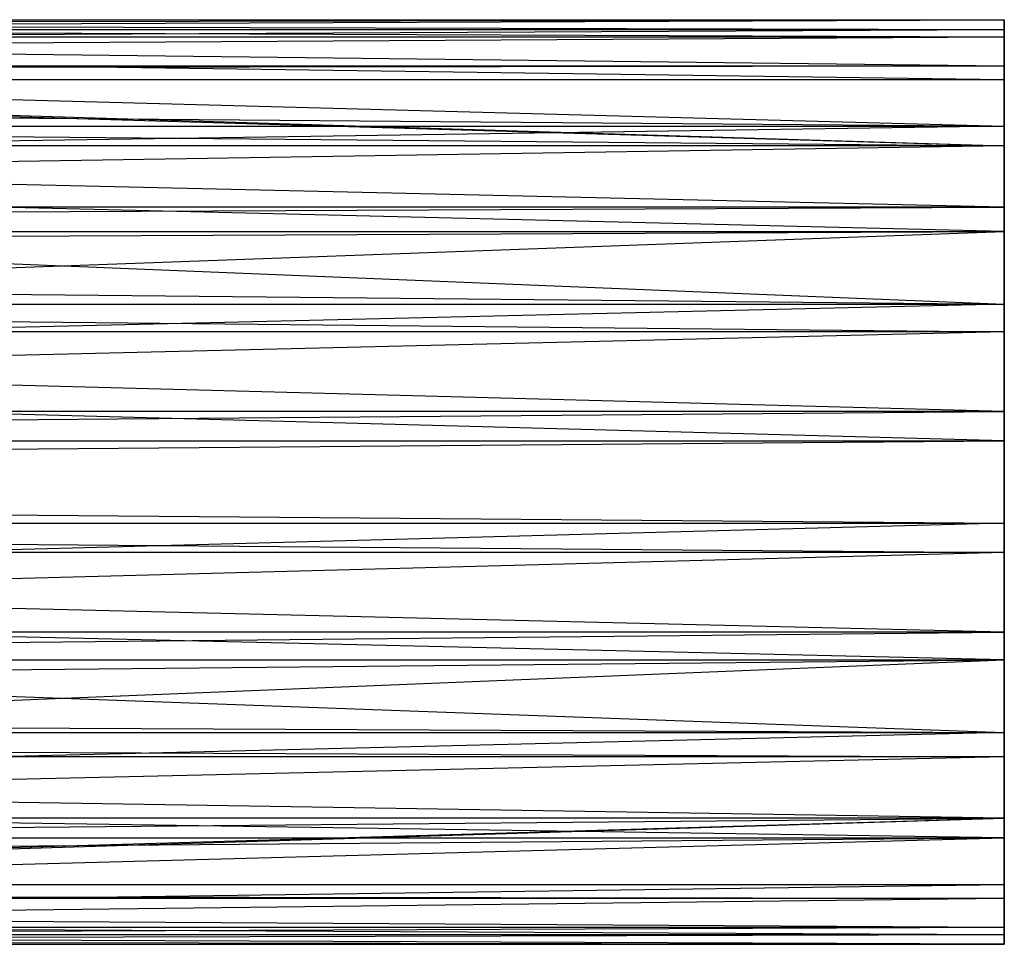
# Model space of a CAD drawing. Extents: x 0.1 to 26.5, y -19.1 to 0.
# Tile 42 of 256: x 8.876 to 9.302, y -1.19 to -0.79. Entities that reach past the tile are written whole.
import ezdxf

# ---------------------------------------------------------------- set-up
doc = ezdxf.new("R2010")
doc.units = 0
doc.header["$LTSCALE"] = 2.54
doc.layers.get('0').update_dxf_attribs({"linetype": 'CONTINUOUS'})

# ---------------------------------------------------------------- blocks, each defined once
blk = doc.blocks.new('7777_STL')
at = {"color": 0}
for p, q in [((8.37157, -0.79201, 17.92334), (9.30157, -0.79033, 17.95633)), ((8.37157, -0.79033, 17.95633), (9.30157, -0.79033, 17.95633)), ((8.37157, -0.79201, 17.92334), (9.30157, -0.79033, 17.95633)), ((8.37157, -0.79033, 17.95633), (9.30157, -0.79033, 17.95633)), ((8.37157, -0.79411, 17.98915), (9.30157, -0.79033, 17.95633)), ((8.37157, -0.79411, 17.98915), (9.30157, -0.79033, 17.95633)), ((8.37157, -0.79201, 17.92334), (9.30157, -0.79461, 17.90831)), ((8.37157, -0.79201, 17.92334), (9.30157, -0.79461, 17.90831)), ((9.30157, -0.79461, 17.90831), (9.30157, -0.79033, 17.95633)), ((9.30157, -0.79033, 17.95633), (9.30157, -0.79767, 18.00399)), ((9.30157, -0.79461, 17.90831), (9.30157, -0.79033, 17.95633)), ((9.30157, -0.79033, 17.95633), (9.30157, -0.79767, 18.00399)), ((8.37157, -0.79411, 17.98915), (9.30157, -0.79767, 18.00399)), ((8.37157, -0.79411, 17.98915), (9.30157, -0.79767, 18.00399)), ((8.37157, -0.79909, 17.89108), (9.30157, -0.79461, 17.90831)), ((8.37157, -0.79461, 17.90831), (9.30157, -0.79461, 17.90831)), ((8.37157, -0.79909, 17.89108), (9.30157, -0.79461, 17.90831)), ((8.37157, -0.79461, 17.90831), (9.30157, -0.79461, 17.90831)), ((9.30157, -0.81026, 17.86271), (9.30157, -0.79461, 17.90831)), ((9.30157, -0.81026, 17.86271), (9.30157, -0.79461, 17.90831)), ((8.37157, -0.79767, 18.00399), (9.30157, -0.79767, 18.00399)), ((8.37157, -0.79767, 18.00399), (9.30157, -0.79767, 18.00399)), ((8.37157, -0.80323, 18.0209), (9.30157, -0.79767, 18.00399)), ((8.37157, -0.80323, 18.0209), (9.30157, -0.79767, 18.00399)), ((8.37157, -0.79909, 17.89108), (9.30157, -0.81026, 17.86271)), ((8.37157, -0.79909, 17.89108), (9.30157, -0.81026, 17.86271)), ((9.30157, -0.79767, 18.00399), (9.30157, -0.81619, 18.0485)), ((9.30157, -0.79767, 18.00399), (9.30157, -0.81619, 18.0485)), ((8.37157, -0.80323, 18.0209), (9.30157, -0.81619, 18.0485)), ((8.37157, -0.80323, 18.0209), (9.30157, -0.81619, 18.0485)), ((8.37157, -0.81139, 17.86042), (9.30157, -0.81026, 17.86271)), ((8.37157, -0.81026, 17.86271), (9.30157, -0.81026, 17.86271)), ((8.37157, -0.81139, 17.86042), (9.30157, -0.81026, 17.86271)), ((8.37157, -0.81026, 17.86271), (9.30157, -0.81026, 17.86271)), ((8.37157, -0.81139, 17.86042), (9.30157, -0.83637, 17.82217)), ((8.37157, -0.81139, 17.86042), (9.30157, -0.83637, 17.82217)), ((9.30157, -0.83637, 17.82217), (9.30157, -0.81026, 17.86271)), ((9.30157, -0.83637, 17.82217), (9.30157, -0.81026, 17.86271)), ((8.37157, -0.81619, 18.0485), (9.30157, -0.81619, 18.0485)), ((8.37157, -0.81619, 18.0485), (9.30157, -0.81619, 18.0485)), ((8.37157, -0.81619, 18.0485), (9.30157, -0.84483, 18.08729)), ((8.37157, -0.81619, 18.0485), (9.30157, -0.84483, 18.08729)), ((8.37157, -0.81746, 18.05071), (9.30157, -0.84483, 18.08729)), ((8.37157, -0.81746, 18.05071), (9.30157, -0.84483, 18.08729)), ((9.30157, -0.81619, 18.0485), (9.30157, -0.84483, 18.08729)), ((9.30157, -0.81619, 18.0485), (9.30157, -0.84483, 18.08729)), ((8.37157, -0.82856, 17.83221), (9.30157, -0.83637, 17.82217)), ((8.37157, -0.82856, 17.83221), (9.30157, -0.83637, 17.82217)), ((8.37157, -0.83637, 17.82217), (9.30157, -0.83637, 17.82217)), ((9.30157, -0.83637, 17.82217), (8.37157, -0.85015, 17.80721)), ((9.30157, -0.83637, 17.82217), (8.37157, -0.85015, 17.80721)), ((8.37157, -0.83637, 17.82217), (9.30157, -0.83637, 17.82217)), ((8.37157, -0.8364, 18.07777), (9.30157, -0.84483, 18.08729)), ((8.37157, -0.8364, 18.07777), (9.30157, -0.84483, 18.08729)), ((9.30157, -0.87142, 17.78907), (9.30157, -0.83637, 17.82217)), ((9.30157, -0.87142, 17.78907), (9.30157, -0.83637, 17.82217)), ((9.30157, -0.84483, 18.08729), (8.37157, -0.85954, 18.10134)), ((9.30157, -0.84483, 18.08729), (8.37157, -0.85954, 18.10134)), ((9.30157, -0.84483, 18.08729), (8.37157, -0.84483, 18.08729)), ((9.30157, -0.84483, 18.08729), (8.37157, -0.84483, 18.08729)), ((9.30157, -0.84483, 18.08729), (9.30157, -0.88193, 18.11809)), ((9.30157, -0.84483, 18.08729), (9.30157, -0.88193, 18.11809)), ((9.30157, -0.87142, 17.78907), (8.37157, -0.85015, 17.80721)), ((9.30157, -0.87142, 17.78907), (8.37157, -0.85015, 17.80721)), ((9.30157, -0.88193, 18.11809), (8.37157, -0.85954, 18.10134)), ((9.30157, -0.88193, 18.11809), (8.37157, -0.85954, 18.10134)), ((8.37157, -0.87555, 17.78609), (9.30157, -0.87142, 17.78907)), ((9.30157, -0.87142, 17.78907), (8.37157, -0.87142, 17.78907)), ((9.30157, -0.87142, 17.78907), (8.37157, -0.87142, 17.78907)), ((8.37157, -0.87555, 17.78609), (9.30157, -0.87142, 17.78907)), ((9.30157, -0.91338, 17.76531), (9.30157, -0.87142, 17.78907)), ((9.30157, -0.91338, 17.76531), (9.30157, -0.87142, 17.78907)), ((8.37157, -0.87555, 17.78609), (9.30157, -0.91338, 17.76531)), ((8.37157, -0.87555, 17.78609), (9.30157, -0.91338, 17.76531)), ((8.37157, -0.88193, 18.11809), (9.30157, -0.88193, 18.11809)), ((8.37157, -0.88624, 18.12079), (9.30157, -0.88193, 18.11809)), ((8.37157, -0.88193, 18.11809), (9.30157, -0.88193, 18.11809)), ((8.37157, -0.88624, 18.12079), (9.30157, -0.88193, 18.11809)), ((8.37157, -0.91577, 18.13558), (9.30157, -0.88193, 18.11809)), ((8.37157, -0.91577, 18.13558), (9.30157, -0.88193, 18.11809)), ((9.30157, -0.88193, 18.11809), (9.30157, -0.92531, 18.13912)), ((9.30157, -0.88193, 18.11809), (9.30157, -0.92531, 18.13912)), ((8.37157, -0.90409, 17.76945), (9.30157, -0.91338, 17.76531)), ((8.37157, -0.90409, 17.76945), (9.30157, -0.91338, 17.76531)), ((8.37157, -0.91338, 17.76531), (9.30157, -0.91338, 17.76531)), ((9.30157, -0.91338, 17.76531), (8.37157, -0.93497, 17.75774)), ((9.30157, -0.91338, 17.76531), (8.37157, -0.93497, 17.75774)), ((8.37157, -0.91338, 17.76531), (9.30157, -0.91338, 17.76531)), ((8.37157, -0.91577, 18.13558), (9.30157, -0.92531, 18.13912)), ((8.37157, -0.91577, 18.13558), (9.30157, -0.92531, 18.13912)), ((9.30157, -0.9598, 17.75228), (9.30157, -0.91338, 17.76531)), ((9.30157, -0.9598, 17.75228), (9.30157, -0.91338, 17.76531)), ((9.30157, -0.92531, 18.13912), (8.37157, -0.94734, 18.1453)), ((9.30157, -0.92531, 18.13912), (8.37157, -0.94734, 18.1453)), ((9.30157, -0.92531, 18.13912), (8.37157, -0.92531, 18.13912)), ((9.30157, -0.92531, 18.13912), (8.37157, -0.92531, 18.13912)), ((9.30157, -0.92531, 18.13912), (9.30157, -0.97247, 18.14916)), ((9.30157, -0.92531, 18.13912), (9.30157, -0.97247, 18.14916)), ((9.30157, -0.9598, 17.75228), (8.37157, -0.93497, 17.75774)), ((9.30157, -0.9598, 17.75228), (8.37157, -0.93497, 17.75774)), ((9.30157, -0.97247, 18.14916), (8.37157, -0.94734, 18.1453)), ((9.30157, -0.97247, 18.14916), (8.37157, -0.94734, 18.1453)), ((8.37157, -0.96736, 17.75126), (9.30157, -0.9598, 17.75228)), ((9.30157, -0.9598, 17.75228), (8.37157, -0.9598, 17.75228)), ((9.30157, -0.9598, 17.75228), (8.37157, -0.9598, 17.75228)), ((8.37157, -0.96736, 17.75126), (9.30157, -0.9598, 17.75228)), ((9.30157, -1.00799, 17.75074), (9.30157, -0.9598, 17.75228)), ((9.30157, -1.00799, 17.75074), (9.30157, -0.9598, 17.75228)), ((8.37157, -0.97247, 18.14916), (9.30157, -0.97247, 18.14916)), ((8.37157, -0.98008, 18.14969), (9.30157, -0.97247, 18.14916)), ((8.37157, -0.97247, 18.14916), (9.30157, -0.97247, 18.14916)), ((8.37157, -0.98008, 18.14969), (9.30157, -0.97247, 18.14916)), ((9.30157, -0.97247, 18.14916), (9.30157, -1.02066, 18.14762)), ((9.30157, -0.97247, 18.14916), (9.30157, -1.02066, 18.14762)), ((8.37157, -1.00038, 17.75021), (9.30157, -1.00799, 17.75074)), ((8.37157, -1.00038, 17.75021), (9.30157, -1.00799, 17.75074)), ((8.37157, -1.00799, 17.75074), (9.30157, -1.00799, 17.75074)), ((9.30157, -1.00799, 17.75074), (8.37157, -1.03312, 17.75461)), ((9.30157, -1.00799, 17.75074), (8.37157, -1.03312, 17.75461)), ((8.37157, -1.00799, 17.75074), (9.30157, -1.00799, 17.75074)), ((9.30157, -1.05515, 17.76078), (9.30157, -1.00799, 17.75074)), ((9.30157, -1.05515, 17.76078), (9.30157, -1.00799, 17.75074)), ((8.37157, -1.0131, 18.14864), (9.30157, -1.02066, 18.14762)), ((8.37157, -1.0131, 18.14864), (9.30157, -1.02066, 18.14762)), ((9.30157, -1.02066, 18.14762), (8.37157, -1.04549, 18.14217)), ((9.30157, -1.02066, 18.14762), (8.37157, -1.04549, 18.14217)), ((9.30157, -1.02066, 18.14762), (8.37157, -1.02066, 18.14762)), ((9.30157, -1.02066, 18.14762), (8.37157, -1.02066, 18.14762)), ((9.30157, -1.02066, 18.14762), (9.30157, -1.06708, 18.1346)), ((9.30157, -1.02066, 18.14762), (9.30157, -1.06708, 18.1346)), ((9.30157, -1.05515, 17.76078), (8.37157, -1.03312, 17.75461)), ((9.30157, -1.05515, 17.76078), (8.37157, -1.03312, 17.75461)), ((9.30157, -1.06708, 18.1346), (8.37157, -1.04549, 18.14217)), ((9.30157, -1.06708, 18.1346), (8.37157, -1.04549, 18.14217)), ((8.37157, -1.06468, 17.76433), (9.30157, -1.05515, 17.76078)), ((9.30157, -1.05515, 17.76078), (8.37157, -1.05515, 17.76078)), ((9.30157, -1.05515, 17.76078), (8.37157, -1.05515, 17.76078)), ((8.37157, -1.06468, 17.76433), (9.30157, -1.05515, 17.76078)), ((9.30157, -1.09853, 17.78182), (9.30157, -1.05515, 17.76078)), ((9.30157, -1.09853, 17.78182), (9.30157, -1.05515, 17.76078)), ((8.37157, -1.06468, 17.76433), (9.30157, -1.09853, 17.78182)), ((8.37157, -1.06468, 17.76433), (9.30157, -1.09853, 17.78182)), ((8.37157, -1.06708, 18.1346), (9.30157, -1.06708, 18.1346)), ((8.37157, -1.07637, 18.13045), (9.30157, -1.06708, 18.1346)), ((8.37157, -1.06708, 18.1346), (9.30157, -1.06708, 18.1346)), ((8.37157, -1.07637, 18.13045), (9.30157, -1.06708, 18.1346)), ((8.37157, -1.1049, 18.11381), (9.30157, -1.06708, 18.1346)), ((8.37157, -1.1049, 18.11381), (9.30157, -1.06708, 18.1346)), ((9.30157, -1.06708, 18.1346), (9.30157, -1.10904, 18.11084)), ((9.30157, -1.06708, 18.1346), (9.30157, -1.10904, 18.11084)), ((8.37157, -1.09422, 17.77912), (9.30157, -1.09853, 17.78182)), ((8.37157, -1.09422, 17.77912), (9.30157, -1.09853, 17.78182)), ((8.37157, -1.09853, 17.78182), (9.30157, -1.09853, 17.78182)), ((9.30157, -1.09853, 17.78182), (8.37157, -1.12092, 17.79856)), ((9.30157, -1.09853, 17.78182), (8.37157, -1.12092, 17.79856)), ((8.37157, -1.09853, 17.78182), (9.30157, -1.09853, 17.78182)), ((9.30157, -1.13562, 17.81262), (9.30157, -1.09853, 17.78182)), ((9.30157, -1.13562, 17.81262), (9.30157, -1.09853, 17.78182)), ((8.37157, -1.1049, 18.11381), (9.30157, -1.10904, 18.11084)), ((8.37157, -1.1049, 18.11381), (9.30157, -1.10904, 18.11084)), ((9.30157, -1.10904, 18.11084), (8.37157, -1.13031, 18.0927)), ((9.30157, -1.10904, 18.11084), (8.37157, -1.13031, 18.0927)), ((9.30157, -1.10904, 18.11084), (8.37157, -1.10904, 18.11084)), ((9.30157, -1.10904, 18.11084), (8.37157, -1.10904, 18.11084)), ((9.30157, -1.10904, 18.11084), (9.30157, -1.14409, 18.07773)), ((9.30157, -1.10904, 18.11084), (9.30157, -1.14409, 18.07773)), ((9.30157, -1.13562, 17.81262), (8.37157, -1.12092, 17.79856)), ((9.30157, -1.13562, 17.81262), (8.37157, -1.12092, 17.79856)), ((9.30157, -1.14409, 18.07773), (8.37157, -1.13031, 18.0927)), ((9.30157, -1.14409, 18.07773), (8.37157, -1.13031, 18.0927)), ((8.37157, -1.16427, 17.85141), (9.30157, -1.13562, 17.81262)), ((8.37157, -1.16427, 17.85141), (9.30157, -1.13562, 17.81262)), ((8.37157, -1.163, 17.8492), (9.30157, -1.13562, 17.81262)), ((8.37157, -1.163, 17.8492), (9.30157, -1.13562, 17.81262)), ((8.37157, -1.14406, 17.82214), (9.30157, -1.13562, 17.81262)), ((9.30157, -1.13562, 17.81262), (8.37157, -1.13562, 17.81262)), ((9.30157, -1.13562, 17.81262), (8.37157, -1.13562, 17.81262)), ((8.37157, -1.14406, 17.82214), (9.30157, -1.13562, 17.81262)), ((9.30157, -1.16427, 17.85141), (9.30157, -1.13562, 17.81262)), ((9.30157, -1.16427, 17.85141), (9.30157, -1.13562, 17.81262)), ((8.37157, -1.14409, 18.07773), (9.30157, -1.14409, 18.07773)), ((8.37157, -1.1519, 18.0677), (9.30157, -1.14409, 18.07773)), ((8.37157, -1.14409, 18.07773), (9.30157, -1.14409, 18.07773)), ((8.37157, -1.1519, 18.0677), (9.30157, -1.14409, 18.07773)), ((8.37157, -1.16907, 18.03948), (9.30157, -1.14409, 18.07773)), ((8.37157, -1.16907, 18.03948), (9.30157, -1.14409, 18.07773)), ((9.30157, -1.14409, 18.07773), (9.30157, -1.1702, 18.0372)), ((9.30157, -1.14409, 18.07773), (9.30157, -1.1702, 18.0372)), ((8.37157, -1.17722, 17.87901), (9.30157, -1.16427, 17.85141)), ((8.37157, -1.17722, 17.87901), (9.30157, -1.16427, 17.85141)), ((8.37157, -1.16427, 17.85141), (9.30157, -1.16427, 17.85141)), ((8.37157, -1.16427, 17.85141), (9.30157, -1.16427, 17.85141)), ((9.30157, -1.18279, 17.89592), (9.30157, -1.16427, 17.85141)), ((9.30157, -1.18279, 17.89592), (9.30157, -1.16427, 17.85141)), ((8.37157, -1.16907, 18.03948), (9.30157, -1.1702, 18.0372)), ((8.37157, -1.16907, 18.03948), (9.30157, -1.1702, 18.0372)), ((8.37157, -1.1702, 18.0372), (9.30157, -1.1702, 18.0372)), ((8.37157, -1.1702, 18.0372), (9.30157, -1.1702, 18.0372)), ((8.37157, -1.18137, 18.00883), (9.30157, -1.1702, 18.0372)), ((8.37157, -1.18137, 18.00883), (9.30157, -1.1702, 18.0372)), ((9.30157, -1.1702, 18.0372), (9.30157, -1.18585, 17.9916)), ((9.30157, -1.1702, 18.0372), (9.30157, -1.18585, 17.9916)), ((8.37157, -1.17722, 17.87901), (9.30157, -1.18279, 17.89592)), ((8.37157, -1.17722, 17.87901), (9.30157, -1.18279, 17.89592)), ((8.37157, -1.18137, 18.00883), (9.30157, -1.18585, 17.9916)), ((8.37157, -1.18137, 18.00883), (9.30157, -1.18585, 17.9916)), ((8.37157, -1.18635, 17.91076), (9.30157, -1.18279, 17.89592)), ((8.37157, -1.18279, 17.89592), (9.30157, -1.18279, 17.89592)), ((8.37157, -1.18635, 17.91076), (9.30157, -1.18279, 17.89592)), ((8.37157, -1.18279, 17.89592), (9.30157, -1.18279, 17.89592)), ((9.30157, -1.19013, 17.94357), (9.30157, -1.18279, 17.89592)), ((9.30157, -1.19013, 17.94357), (9.30157, -1.18279, 17.89592)), ((8.37157, -1.18585, 17.9916), (9.30157, -1.18585, 17.9916)), ((8.37157, -1.18585, 17.9916), (9.30157, -1.18585, 17.9916)), ((8.37157, -1.18845, 17.97656), (9.30157, -1.18585, 17.9916)), ((8.37157, -1.18845, 17.97656), (9.30157, -1.18585, 17.9916)), ((9.30157, -1.19013, 17.94357), (8.37157, -1.18635, 17.91076)), ((9.30157, -1.19013, 17.94357), (8.37157, -1.18635, 17.91076)), ((8.37157, -1.18845, 17.97656), (9.30157, -1.19013, 17.94357)), ((8.37157, -1.18845, 17.97656), (9.30157, -1.19013, 17.94357)), ((9.30157, -1.18585, 17.9916), (9.30157, -1.19013, 17.94357)), ((9.30157, -1.18585, 17.9916), (9.30157, -1.19013, 17.94357)), ((8.37157, -1.19013, 17.94357), (9.30157, -1.19013, 17.94357)), ((8.37157, -1.19013, 17.94357), (9.30157, -1.19013, 17.94357))]:
    blk.add_line(p, q, dxfattribs=at)
blk = doc.blocks.new('GROUP_2')
at = {"color": 0}
blk.add_blockref('7777_STL', (-0.13159, 19.10373, -0.15965), dxfattribs=at)

msp = doc.modelspace()

# ---------------------------------------------------------------- block references
at = {"color": 0}
msp.add_blockref('GROUP_2', (0.13159, -19.10373, 0.15965), dxfattribs=at)

doc.saveas('drawing.dxf')
